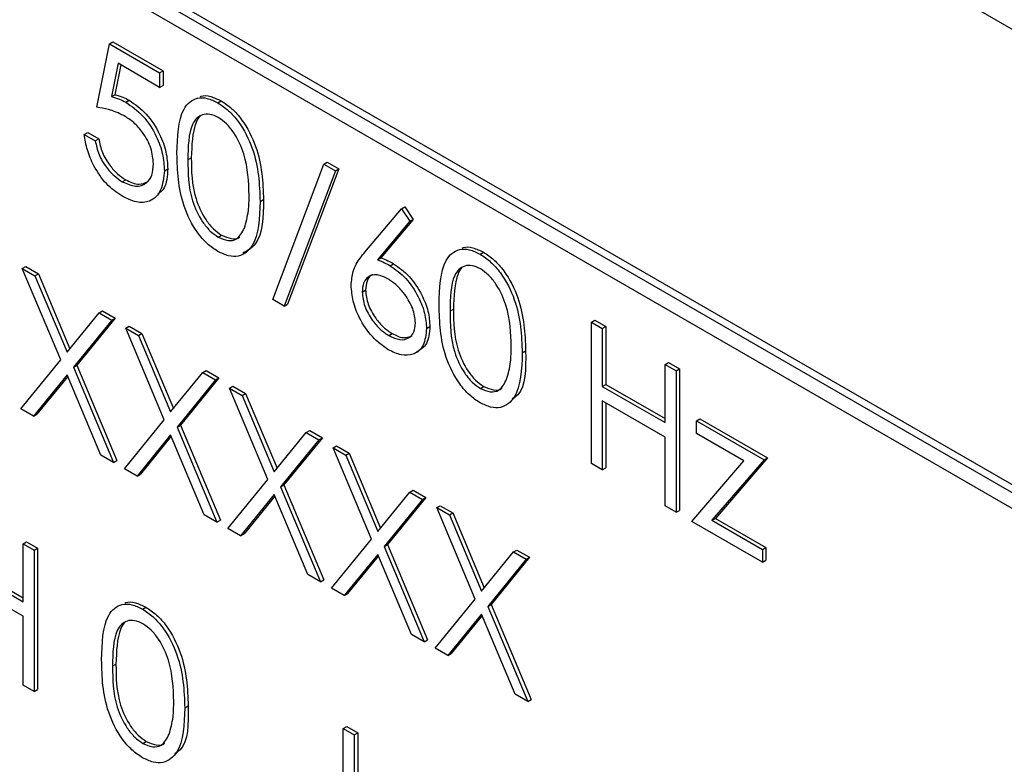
# Paper-space layout 'Blatt2' of a CAD drawing. Header units: millimetres. Extents: x 5 to 418, y 2 to 292.
# Tile 31 of 76: x 94.55 to 99.67, y 174.46 to 178.33. Entities that reach past the tile are written whole.
import ezdxf

# ---------------------------------------------------------------- set-up
doc = ezdxf.new("R2010")
doc.units = ezdxf.units.MM

psp = doc.layouts.new('Blatt2')

# ---------------------------------------------------------------- linework, layer by layer
at = {"color": 7, "linetype": 'Continuous', "lineweight": 25}
for p, q in [((105.4321, 174.9733), (87.7545, 185.1784)), ((102.2502, 174.4422), (91.29, 180.7694)), ((102.2148, 174.4218), (91.2546, 180.749)), ((91.2546, 180.6673), (102.2148, 174.3401)), ((94.9489, 177.8736), (95.0142, 178.2034)), ((95.0142, 178.2034), (95.0318, 178.2136)), ((95.0142, 178.2034), (95.2752, 178.0527)), ((95.0318, 178.2136), (95.2929, 178.0629)), ((95.0588, 178.1023), (95.0245, 177.9288)), ((95.2752, 177.9773), (95.0588, 178.1023)), ((95.0728, 178.0942), (95.0422, 177.939)), ((95.2752, 178.0527), (95.2929, 178.0629)), ((95.2752, 178.0527), (95.2752, 177.9773)), ((95.2929, 178.0629), (95.2929, 177.9875)), ((95.2752, 177.9773), (95.2929, 177.9875)), ((95.0245, 177.9288), (95.0422, 177.939)), ((95.0995, 177.8998), (95.1171, 177.91)), ((95.5778, 177.8969), (95.5954, 177.9071)), ((94.8836, 177.7323), (94.9013, 177.7425)), ((94.9013, 177.7425), (94.9584, 177.7096)), ((94.8836, 177.7323), (94.9407, 177.6993)), ((94.9407, 177.6993), (94.9584, 177.7096)), ((96.1289, 177.5787), (96.1466, 177.5889)), ((96.1466, 177.5889), (96.2067, 177.5542)), ((95.2997, 177.5438), (95.3174, 177.554)), ((95.8627, 176.875), (96.1289, 177.5787)), ((96.189, 177.544), (95.9229, 176.8403)), ((96.2067, 177.5542), (95.9405, 176.8505)), ((96.1289, 177.5787), (96.189, 177.544)), ((96.189, 177.544), (96.2067, 177.5542)), ((95.0811, 177.4864), (95.0988, 177.4966)), ((95.7974, 177.3835), (95.8151, 177.3937)), ((96.3418, 177.1205), (96.5317, 177.3462)), ((96.5317, 177.3462), (96.5494, 177.3564)), ((96.5317, 177.3462), (96.5757, 177.2809)), ((96.5494, 177.3564), (96.5934, 177.2911)), ((96.5757, 177.2809), (96.4076, 177.081)), ((96.5934, 177.2911), (96.4252, 177.0912)), ((96.5757, 177.2809), (96.5934, 177.2911)), ((95.5797, 177.1986), (95.5974, 177.2088)), ((96.4076, 177.081), (96.4252, 177.0912)), ((96.9403, 177.1103), (96.958, 177.1205)), ((94.5613, 177.0359), (94.579, 177.0461)), ((94.5613, 177.0359), (94.6273, 176.9978)), ((94.761, 176.5605), (94.5613, 177.0359)), ((94.579, 177.0461), (94.6449, 177.008)), ((96.4735, 177.0501), (96.4911, 177.0603)), ((94.6273, 176.9978), (94.6449, 177.008)), ((94.6273, 176.9978), (94.7939, 176.601)), ((94.6449, 177.008), (94.8084, 176.6188)), ((96.3278, 176.9125), (96.3454, 176.9227)), ((95.9229, 176.8403), (95.8627, 176.875)), ((95.9229, 176.8403), (95.9405, 176.8505)), ((94.7939, 176.601), (94.9605, 176.8054)), ((95.0264, 176.7674), (94.8269, 176.5225)), ((95.0441, 176.7776), (94.8446, 176.5327)), ((94.9605, 176.8054), (94.9782, 176.8156)), ((94.9605, 176.8054), (95.0264, 176.7674)), ((94.9782, 176.8156), (95.0441, 176.7776)), ((95.0264, 176.7674), (95.0441, 176.7776)), ((97.519, 176.7574), (97.5366, 176.7676)), ((97.5366, 176.7676), (97.5937, 176.7347)), ((95.0998, 176.725), (95.1175, 176.7352)), ((95.0998, 176.725), (95.1657, 176.687)), ((95.2995, 176.2497), (95.0998, 176.725)), ((95.1175, 176.7352), (95.1834, 176.6972)), ((96.6623, 176.7233), (96.6799, 176.7335)), ((97.519, 176.7574), (97.5761, 176.7245)), ((97.519, 176.0225), (97.519, 176.7574)), ((97.5761, 176.7245), (97.5937, 176.7347)), ((97.5761, 176.7245), (97.5761, 176.423)), ((97.5937, 176.7347), (97.5937, 176.4332)), ((95.1657, 176.687), (95.1834, 176.6972)), ((95.1657, 176.687), (95.3324, 176.2902)), ((95.1834, 176.6972), (95.3469, 176.3079)), ((96.4665, 176.6867), (96.4841, 176.6969)), ((94.5532, 176.3057), (94.761, 176.5605)), ((97.16, 176.5969), (97.1776, 176.6071)), ((94.8269, 176.5225), (94.8446, 176.5327)), ((94.8269, 176.5225), (95.0346, 176.0278)), ((94.8446, 176.5327), (95.0522, 176.038)), ((97.9024, 176.5361), (97.9201, 176.5463)), ((97.9024, 176.2346), (97.9024, 176.5361)), ((97.9024, 176.5361), (97.9595, 176.5031)), ((97.9201, 176.5463), (97.9772, 176.5133)), ((97.9595, 176.5031), (97.9772, 176.5133)), ((97.9772, 176.5133), (97.9772, 175.7784)), ((94.7939, 176.4821), (94.6191, 176.2676)), ((94.7971, 176.4745), (94.6368, 176.2778)), ((94.9687, 176.0658), (94.7939, 176.4821)), ((95.3324, 176.2902), (95.499, 176.4946)), ((95.5826, 176.4667), (95.3831, 176.2218)), ((95.499, 176.4946), (95.5167, 176.5048)), ((95.499, 176.4946), (95.5649, 176.4565)), ((95.5167, 176.5048), (95.5826, 176.4667)), ((95.5649, 176.4565), (95.5826, 176.4667)), ((97.9595, 176.5031), (97.9595, 175.7682)), ((95.5649, 176.4565), (95.3654, 176.2116)), ((95.6383, 176.4141), (95.656, 176.4243)), ((95.6383, 176.4141), (95.7042, 176.3761)), ((95.838, 175.9388), (95.6383, 176.4141)), ((95.656, 176.4243), (95.7219, 176.3863)), ((96.9422, 176.412), (96.9599, 176.4222)), ((97.5761, 176.423), (97.5937, 176.4332)), ((97.5761, 176.423), (97.9024, 176.2346)), ((97.5937, 176.4332), (97.9024, 176.255)), ((95.7042, 176.3761), (95.7219, 176.3863)), ((95.7042, 176.3761), (95.8709, 175.9793)), ((95.7219, 176.3863), (95.8853, 175.9971)), ((94.6191, 176.2676), (94.5532, 176.3057)), ((97.9024, 176.1592), (97.5761, 176.3476)), ((97.5761, 176.3476), (97.5761, 175.9896)), ((97.5937, 176.3374), (97.5937, 175.9998)), ((94.6191, 176.2676), (94.6368, 176.2778)), ((98.0656, 176.244), (98.0833, 176.2542)), ((98.0833, 176.2542), (98.4341, 176.0517)), ((95.0917, 175.9948), (95.2995, 176.2497)), ((95.3654, 176.2116), (95.3831, 176.2218)), ((95.3654, 176.2116), (95.5731, 175.7169)), ((95.3831, 176.2218), (95.5907, 175.7271)), ((98.0656, 176.244), (98.4164, 176.0415)), ((98.0656, 176.178), (98.0656, 176.244)), ((95.3324, 176.1712), (95.1576, 175.9568)), ((95.3355, 176.1636), (95.1753, 175.967)), ((95.5071, 175.755), (95.3324, 176.1712)), ((95.8709, 175.9793), (96.0375, 176.1837)), ((96.1211, 176.1559), (95.9215, 175.911)), ((96.0375, 176.1837), (96.0551, 176.1939)), ((96.0375, 176.1837), (96.1034, 176.1457)), ((96.0551, 176.1939), (96.1211, 176.1559)), ((96.1034, 176.1457), (96.1211, 176.1559)), ((97.9024, 175.8012), (97.9024, 176.1592)), ((98.3118, 176.0359), (98.0656, 176.178)), ((96.1034, 176.1457), (95.9039, 175.9008)), ((96.1768, 176.1033), (96.1945, 176.1135)), ((96.1768, 176.1033), (96.2427, 176.0652)), ((96.3764, 175.6279), (96.1768, 176.1033)), ((96.1945, 176.1135), (96.2604, 176.0754)), ((95.0346, 176.0278), (94.9687, 176.0658)), ((96.2427, 176.0652), (96.2604, 176.0754)), ((96.2427, 176.0652), (96.4093, 175.6684)), ((96.2604, 176.0754), (96.4238, 175.6862)), ((98.4341, 176.0517), (98.1636, 175.7368)), ((98.4164, 176.0415), (98.4341, 176.0517)), ((95.0346, 176.0278), (95.0522, 176.038)), ((97.5761, 175.9896), (97.519, 176.0225)), ((97.5761, 175.9896), (97.5937, 175.9998)), ((98.0411, 175.7211), (98.3118, 176.0359)), ((98.4164, 176.0415), (98.1459, 175.7266)), ((95.1576, 175.9568), (95.0917, 175.9948)), ((95.1576, 175.9568), (95.1753, 175.967)), ((95.6302, 175.684), (95.838, 175.9388)), ((95.9039, 175.9008), (95.9215, 175.911)), ((95.9039, 175.9008), (96.1115, 175.4061)), ((95.9215, 175.911), (96.1292, 175.4163)), ((95.8709, 175.8603), (95.6961, 175.6459)), ((95.874, 175.8528), (95.7137, 175.6561)), ((96.0456, 175.4441), (95.8709, 175.8603)), ((96.4093, 175.6684), (96.576, 175.8729)), ((96.6595, 175.845), (96.46, 175.6001)), ((96.576, 175.8729), (96.5936, 175.8831)), ((96.576, 175.8729), (96.6419, 175.8348)), ((96.5936, 175.8831), (96.6595, 175.845)), ((96.6419, 175.8348), (96.6595, 175.845)), ((96.6419, 175.8348), (96.4424, 175.5899)), ((96.7153, 175.7924), (96.733, 175.8026)), ((96.733, 175.8026), (96.7989, 175.7646)), ((97.9595, 175.7682), (97.9024, 175.8012)), ((95.5731, 175.7169), (95.5071, 175.755)), ((96.7153, 175.7924), (96.7812, 175.7544)), ((96.9149, 175.3171), (96.7153, 175.7924)), ((96.7812, 175.7544), (96.7989, 175.7646)), ((96.7812, 175.7544), (96.9478, 175.3576)), ((96.7989, 175.7646), (96.9623, 175.3754)), ((97.9595, 175.7682), (97.9772, 175.7784)), ((95.5731, 175.7169), (95.5907, 175.7271)), ((98.4083, 175.5091), (98.0411, 175.7211)), ((98.1459, 175.7266), (98.1636, 175.7368)), ((98.1459, 175.7266), (98.4083, 175.5751)), ((98.1636, 175.7368), (98.426, 175.5853)), ((95.6961, 175.6459), (95.6302, 175.684)), ((95.6961, 175.6459), (95.7137, 175.6561)), ((94.5654, 175.6046), (94.5831, 175.6148)), ((94.5654, 175.6046), (94.6225, 175.5716)), ((94.5654, 175.3031), (94.5654, 175.6046)), ((94.5831, 175.6148), (94.6402, 175.5818)), ((96.1687, 175.3731), (96.3764, 175.6279)), ((96.4424, 175.5899), (96.46, 175.6001)), ((96.4424, 175.5899), (96.65, 175.0952)), ((96.46, 175.6001), (96.6677, 175.1054)), ((94.6225, 175.5716), (94.6402, 175.5818)), ((94.6225, 175.5716), (94.6225, 174.8367)), ((94.6402, 175.5818), (94.6402, 174.8469)), ((96.4093, 175.5495), (96.2346, 175.3351)), ((96.4125, 175.5419), (96.2522, 175.3453)), ((96.5841, 175.1333), (96.4093, 175.5495)), ((96.9478, 175.3576), (97.1144, 175.562)), ((97.1144, 175.562), (97.1321, 175.5722)), ((97.1144, 175.562), (97.1804, 175.5239)), ((97.1321, 175.5722), (97.198, 175.5341)), ((98.4083, 175.5751), (98.426, 175.5853)), ((98.4083, 175.5751), (98.4083, 175.5091)), ((98.426, 175.5853), (98.426, 175.5193)), ((94.2391, 175.4915), (94.5654, 175.3031)), ((94.2567, 175.5017), (94.5654, 175.3235)), ((97.1804, 175.5239), (96.9808, 175.279)), ((97.198, 175.5341), (96.9985, 175.2892)), ((97.1804, 175.5239), (97.198, 175.5341)), ((98.4083, 175.5091), (98.426, 175.5193)), ((96.1115, 175.4061), (96.0456, 175.4441)), ((94.5654, 175.2277), (94.2391, 175.4161)), ((96.1115, 175.4061), (96.1292, 175.4163)), ((96.2346, 175.3351), (96.1687, 175.3731)), ((96.2346, 175.3351), (96.2522, 175.3453)), ((96.7071, 175.0622), (96.9149, 175.3171)), ((96.9808, 175.279), (96.9985, 175.2892)), ((96.9985, 175.2892), (97.2062, 174.7946)), ((95.1861, 175.2651), (95.2038, 175.2753)), ((96.9478, 175.2386), (96.773, 175.0242)), ((96.951, 175.231), (96.7907, 175.0344)), ((97.1226, 174.8224), (96.9478, 175.2386)), ((96.9808, 175.279), (97.1885, 174.7843)), ((94.5654, 174.8697), (94.5654, 175.2277)), ((96.65, 175.0952), (96.5841, 175.1333)), ((96.65, 175.0952), (96.6677, 175.1054)), ((96.773, 175.0242), (96.7071, 175.0622)), ((96.773, 175.0242), (96.7907, 175.0344)), ((94.6225, 174.8367), (94.5654, 174.8697)), ((94.6225, 174.8367), (94.6402, 174.8469)), ((97.1885, 174.7843), (97.1226, 174.8224)), ((97.1885, 174.7843), (97.2062, 174.7946)), ((95.4058, 174.7517), (95.4235, 174.7619)), ((96.2298, 174.6437), (96.2475, 174.6539)), ((96.2298, 174.6437), (96.287, 174.6107)), ((96.2298, 174.1999), (96.2298, 174.6437)), ((96.2475, 174.6539), (96.3046, 174.621)), ((96.287, 174.6107), (96.3046, 174.621)), ((96.3046, 174.621), (96.3046, 174.1806)), ((95.1881, 174.5668), (95.2057, 174.577)), ((96.287, 174.6107), (96.287, 174.1704))]:
    psp.add_line(p, q, dxfattribs=at)
at = {"color": 7, "linetype": 'Continuous', "lineweight": 18}
for p, q in [((95.4221, 177.6005), (95.4398, 177.6107)), ((96.7847, 176.8139), (96.8023, 176.8241)), ((95.0305, 174.9687), (95.0482, 174.9789))]:
    psp.add_line(p, q, dxfattribs=at)
at = {"color": 7, "linetype": 'Continuous', "lineweight": 25}
for points, knots in [([(95.0245, 177.9288), (95.0383, 177.9252), (95.0628, 177.9188), (95.0883, 177.9056), (95.0995, 177.8998)], [0, 0, 0, 0, 0.5600647, 1, 1, 1, 1]), ([(95.0422, 177.939), (95.0559, 177.9354), (95.0805, 177.929), (95.1059, 177.9158), (95.1171, 177.91)], [0, 0, 0, 0, 0.5600647, 1, 1, 1, 1]), ([(95.0995, 177.8998), (95.1299, 177.8785), (95.1907, 177.8359), (95.2576, 177.7312), (95.2949, 177.6292), (95.2981, 177.5723), (95.2997, 177.5438)], [0, 0, 0, 0, 0.279687, 0.559025, 0.779289, 1, 1, 1, 1]), ([(95.1171, 177.91), (95.1476, 177.8887), (95.2084, 177.8461), (95.2753, 177.7414), (95.3126, 177.6394), (95.3158, 177.5825), (95.3174, 177.554)], [0, 0, 0, 0, 0.279687, 0.559025, 0.779289, 1, 1, 1, 1]), ([(95.365, 177.6331), (95.3675, 177.7195), (95.3705, 177.8275), (95.4298, 177.9037), (95.4712, 177.9237), (95.522, 177.9239), (95.5592, 177.9059), (95.5778, 177.8969)], [0, 0, 0, 0, 0.498699, 0.624178, 0.749463, 0.874745, 1, 1, 1, 1]), ([(95.4854, 177.9281), (95.487, 177.929), (95.5022, 177.9367), (95.5402, 177.933), (95.577, 177.9157), (95.5954, 177.9071)], [0, 0, 0, 0, 0.0579635, 0.5290305, 1, 1, 1, 1]), ([(95.5778, 177.8969), (95.5965, 177.8843), (95.634, 177.8593), (95.7022, 177.7815), (95.7883, 177.6092), (95.7938, 177.4738), (95.7974, 177.3835)], [0, 0, 0, 0, 0.125601, 0.251195, 0.50058, 1, 1, 1, 1]), ([(95.5954, 177.9071), (95.6142, 177.8946), (95.6516, 177.8695), (95.7199, 177.7917), (95.8059, 177.6194), (95.8114, 177.484), (95.8151, 177.3937)], [0, 0, 0, 0, 0.125601, 0.251195, 0.50058, 1, 1, 1, 1]), ([(95.0891, 177.8304), (95.0622, 177.8427), (95.014, 177.8648), (94.9688, 177.8709), (94.9489, 177.8736)], [0, 0, 0, 0, 0.559416, 1, 1, 1, 1]), ([(95.2426, 177.5795), (95.2403, 177.6063), (95.2356, 177.6599), (95.1927, 177.7398), (95.1408, 177.7971), (95.1064, 177.8193), (95.0891, 177.8304)], [0, 0, 0, 0, 0.279545, 0.558622, 0.779049, 1, 1, 1, 1]), ([(95.5797, 177.8204), (95.5651, 177.8272), (95.5359, 177.8406), (95.4972, 177.8371), (95.4663, 177.8188), (95.4242, 177.7536), (95.423, 177.6685), (95.4221, 177.6005)], [0, 0, 0, 0, 0.125138, 0.250419, 0.375512, 0.500851, 1, 1, 1, 1]), ([(95.4863, 177.8271), (95.4861, 177.8269), (95.4756, 177.8208), (95.4447, 177.7594), (95.442, 177.6767), (95.4398, 177.6107)], [0, 0, 0, 0, 0.004509, 0.20431, 1, 1, 1, 1]), ([(95.7403, 177.4168), (95.738, 177.4864), (95.7344, 177.5906), (95.6749, 177.726), (95.6234, 177.7899), (95.5942, 177.8102), (95.5797, 177.8204)], [0, 0, 0, 0, 0.500079, 0.749023, 0.874598, 1, 1, 1, 1]), ([(95.0778, 177.413), (95.0505, 177.4319), (94.996, 177.4699), (94.9343, 177.5617), (94.8961, 177.6523), (94.8878, 177.7056), (94.8836, 177.7323)], [0, 0, 0, 0, 0.279621, 0.559013, 0.779375, 1, 1, 1, 1]), ([(94.9407, 177.6993), (94.9457, 177.6757), (94.9555, 177.6286), (94.9944, 177.5642), (95.0377, 177.5158), (95.0666, 177.4962), (95.0811, 177.4864)], [0, 0, 0, 0, 0.280053, 0.559169, 0.779584, 1, 1, 1, 1]), ([(94.9584, 177.7096), (94.9633, 177.6859), (94.9732, 177.6388), (95.012, 177.5744), (95.0553, 177.526), (95.0843, 177.5064), (95.0988, 177.4966)], [0, 0, 0, 0, 0.280053, 0.559169, 0.779584, 1, 1, 1, 1]), ([(95.5778, 177.1243), (95.5592, 177.1368), (95.522, 177.1617), (95.4545, 177.2392), (95.3709, 177.4109), (95.3674, 177.5442), (95.365, 177.6331)], [0, 0, 0, 0, 0.125551, 0.251092, 0.500245, 1, 1, 1, 1]), ([(95.4221, 177.6005), (95.4226, 177.5315), (95.4233, 177.4282), (95.4844, 177.2926), (95.536, 177.2292), (95.5651, 177.2088), (95.5797, 177.1986)], [0, 0, 0, 0, 0.500291, 0.749087, 0.874606, 1, 1, 1, 1]), ([(95.4398, 177.6107), (95.4403, 177.5417), (95.441, 177.4384), (95.5021, 177.3028), (95.5537, 177.2394), (95.5828, 177.219), (95.5974, 177.2088)], [0, 0, 0, 0, 0.500291, 0.749087, 0.874606, 1, 1, 1, 1]), ([(95.2997, 177.5438), (95.296, 177.5078), (95.2886, 177.4359), (95.2314, 177.3803), (95.1558, 177.3748), (95.1038, 177.4002), (95.0778, 177.413)], [0, 0, 0, 0, 0.279861, 0.559267, 0.779425, 1, 1, 1, 1]), ([(95.0811, 177.4864), (95.1049, 177.4759), (95.1526, 177.4548), (95.2058, 177.4744), (95.2381, 177.5172), (95.2411, 177.5587), (95.2426, 177.5795)], [0, 0, 0, 0, 0.279616, 0.559353, 0.779565, 1, 1, 1, 1]), ([(95.3174, 177.554), (95.315, 177.5162), (95.3112, 177.4571), (95.2772, 177.4308), (95.265, 177.4213)], [0, 0, 0, 0, 0.639097, 1, 1, 1, 1]), ([(95.0988, 177.4966), (95.123, 177.4853), (95.1668, 177.4648), (95.1987, 177.4808), (95.213, 177.488)], [0, 0, 0, 0, 0.553913, 1, 1, 1, 1]), ([(95.7974, 177.3835), (95.7939, 177.2974), (95.7885, 177.1682), (95.702, 177.0963), (95.6339, 177.0972), (95.5965, 177.1153), (95.5778, 177.1243)], [0, 0, 0, 0, 0.499404, 0.748741, 0.874372, 1, 1, 1, 1]), ([(95.8151, 177.3937), (95.8133, 177.3041), (95.8106, 177.1736), (95.7322, 177.129), (95.7076, 177.115)], [0, 0, 0, 0, 0.686839, 1, 1, 1, 1]), ([(95.7162, 177.2459), (95.7243, 177.2751), (95.7388, 177.3273), (95.7398, 177.3894), (95.7403, 177.4168)], [0, 0, 0, 0, 0.559589, 1, 1, 1, 1]), ([(95.5797, 177.1986), (95.5971, 177.1911), (95.6318, 177.176), (95.6856, 177.187), (95.7046, 177.2236), (95.7162, 177.2459)], [0, 0, 0, 0, 0.2802624, 0.5607872, 1, 1, 1, 1]), ([(95.5974, 177.2088), (95.6143, 177.2019), (95.6483, 177.1881), (95.6831, 177.1881), (95.6923, 177.2005), (95.6925, 177.2009)], [0, 0, 0, 0, 0.492402, 0.985264, 1, 1, 1, 1]), ([(96.7275, 176.8466), (96.73, 176.9329), (96.7331, 177.0409), (96.7924, 177.1171), (96.8337, 177.1371), (96.8845, 177.1373), (96.9217, 177.1193), (96.9403, 177.1103)], [0, 0, 0, 0, 0.498699, 0.624178, 0.749463, 0.874745, 1, 1, 1, 1]), ([(96.8479, 177.1416), (96.8496, 177.1424), (96.8647, 177.1502), (96.9028, 177.1464), (96.9396, 177.1291), (96.958, 177.1205)], [0, 0, 0, 0, 0.057964, 0.529031, 1, 1, 1, 1]), ([(96.2706, 176.9481), (96.2729, 176.9731), (96.2766, 177.0142), (96.2968, 177.0586), (96.3178, 177.0914), (96.3338, 177.1108), (96.3418, 177.1205)], [0, 0, 0, 0, 0.339377, 0.559472, 0.77972, 1, 1, 1, 1]), ([(96.4076, 177.081), (96.4198, 177.0762), (96.4416, 177.0675), (96.4637, 177.0554), (96.4735, 177.0501)], [0, 0, 0, 0, 0.55991, 1, 1, 1, 1]), ([(96.4252, 177.0912), (96.4375, 177.0864), (96.4593, 177.0777), (96.4814, 177.0656), (96.4911, 177.0603)], [0, 0, 0, 0, 0.55991, 1, 1, 1, 1]), ([(96.9403, 177.1103), (96.959, 177.0978), (96.9965, 177.0727), (97.0648, 176.9949), (97.1508, 176.8226), (97.1563, 176.6872), (97.16, 176.5969)], [0, 0, 0, 0, 0.1256009, 0.2511952, 0.5005804, 1, 1, 1, 1]), ([(96.958, 177.1205), (96.9767, 177.108), (97.0142, 177.0829), (97.0825, 177.0051), (97.1685, 176.8329), (97.174, 176.6974), (97.1776, 176.6071)], [0, 0, 0, 0, 0.1256009, 0.2511952, 0.5005804, 1, 1, 1, 1]), ([(96.4735, 177.0501), (96.5013, 177.0303), (96.5571, 176.9907), (96.6192, 176.896), (96.6567, 176.8024), (96.6604, 176.7497), (96.6623, 176.7233)], [0, 0, 0, 0, 0.27964, 0.559325, 0.779526, 1, 1, 1, 1]), ([(96.4911, 177.0603), (96.519, 177.0405), (96.5748, 177.0009), (96.6368, 176.9062), (96.6744, 176.8126), (96.6781, 176.7599), (96.6799, 176.7335)], [0, 0, 0, 0, 0.27964, 0.559325, 0.779526, 1, 1, 1, 1]), ([(96.9422, 177.0338), (96.9276, 177.0406), (96.8984, 177.0541), (96.8597, 177.0506), (96.8289, 177.0323), (96.7868, 176.9671), (96.7856, 176.8819), (96.7847, 176.8139)], [0, 0, 0, 0, 0.125138, 0.250419, 0.375512, 0.500851, 1, 1, 1, 1]), ([(96.8489, 177.0405), (96.8486, 177.0404), (96.8382, 177.0342), (96.8072, 176.9728), (96.8045, 176.8902), (96.8023, 176.8241)], [0, 0, 0, 0, 0.004509, 0.20431, 1, 1, 1, 1]), ([(97.1028, 176.6302), (97.1005, 176.6998), (97.097, 176.804), (97.0374, 176.9394), (96.9859, 177.0033), (96.9568, 177.0237), (96.9422, 177.0338)], [0, 0, 0, 0, 0.500079, 0.749023, 0.874598, 1, 1, 1, 1]), ([(96.4615, 176.9816), (96.4421, 176.9909), (96.4034, 177.0094), (96.3589, 176.9964), (96.3319, 176.9626), (96.3291, 176.9292), (96.3278, 176.9125)], [0, 0, 0, 0, 0.280128, 0.559513, 0.779708, 1, 1, 1, 1]), ([(96.3828, 177.0025), (96.3806, 177.0021), (96.3659, 176.999), (96.3502, 176.9714), (96.347, 176.9389), (96.3454, 176.9227)], [0, 0, 0, 0, 0.081809, 0.540804, 1, 1, 1, 1]), ([(96.6052, 176.7523), (96.6022, 176.7771), (96.5963, 176.8266), (96.5546, 176.8972), (96.5085, 176.9506), (96.4772, 176.9713), (96.4615, 176.9816)], [0, 0, 0, 0, 0.278759, 0.558605, 0.779147, 1, 1, 1, 1]), ([(96.4634, 176.6131), (96.4349, 176.6334), (96.378, 176.6742), (96.3137, 176.771), (96.2773, 176.8669), (96.2729, 176.921), (96.2706, 176.9481)], [0, 0, 0, 0, 0.279669, 0.559087, 0.779563, 1, 1, 1, 1]), ([(96.3454, 176.9227), (96.3482, 176.8985), (96.3536, 176.8502), (96.3933, 176.7806), (96.4381, 176.7275), (96.4688, 176.7071), (96.4841, 176.6969)], [0, 0, 0, 0, 0.279044, 0.558821, 0.779301, 1, 1, 1, 1]), ([(96.3278, 176.9125), (96.3305, 176.8883), (96.336, 176.84), (96.3757, 176.7704), (96.4204, 176.7173), (96.4511, 176.6969), (96.4665, 176.6867)], [0, 0, 0, 0, 0.279044, 0.558821, 0.779301, 1, 1, 1, 1]), ([(96.9403, 176.3377), (96.9217, 176.3502), (96.8846, 176.3751), (96.817, 176.4526), (96.7334, 176.6244), (96.7299, 176.7576), (96.7275, 176.8466)], [0, 0, 0, 0, 0.12555, 0.251092, 0.500245, 1, 1, 1, 1]), ([(96.8023, 176.8241), (96.8028, 176.7551), (96.8035, 176.6519), (96.8646, 176.5163), (96.9162, 176.4529), (96.9453, 176.4324), (96.9599, 176.4222)], [0, 0, 0, 0, 0.50029, 0.749087, 0.874606, 1, 1, 1, 1]), ([(96.7847, 176.8139), (96.7851, 176.7449), (96.7858, 176.6417), (96.8469, 176.5061), (96.8985, 176.4426), (96.9277, 176.4222), (96.9422, 176.412)], [0, 0, 0, 0, 0.50029, 0.749087, 0.874606, 1, 1, 1, 1]), ([(96.6623, 176.7233), (96.659, 176.6916), (96.6524, 176.6281), (96.5981, 176.585), (96.5318, 176.581), (96.4862, 176.6024), (96.4634, 176.6131)], [0, 0, 0, 0, 0.279641, 0.558962, 0.779478, 1, 1, 1, 1]), ([(96.4665, 176.6867), (96.486, 176.6776), (96.5251, 176.6596), (96.5704, 176.6711), (96.6003, 176.7019), (96.6035, 176.7355), (96.6052, 176.7523)], [0, 0, 0, 0, 0.280017, 0.559853, 0.779988, 1, 1, 1, 1]), ([(96.6799, 176.7335), (96.677, 176.7011), (96.671, 176.6367), (96.6295, 176.6124), (96.6088, 176.6003)], [0, 0, 0, 0, 0.503379, 1, 1, 1, 1]), ([(96.4841, 176.6969), (96.5039, 176.6874), (96.5429, 176.6688), (96.5729, 176.6805), (96.5877, 176.6863)], [0, 0, 0, 0, 0.507055, 1, 1, 1, 1]), ([(97.0788, 176.4594), (97.0869, 176.4885), (97.1013, 176.5407), (97.1024, 176.6028), (97.1028, 176.6302)], [0, 0, 0, 0, 0.559589, 1, 1, 1, 1]), ([(97.16, 176.5969), (97.1564, 176.5108), (97.1511, 176.3816), (97.0646, 176.3097), (96.9965, 176.3106), (96.959, 176.3287), (96.9403, 176.3377)], [0, 0, 0, 0, 0.499404, 0.748741, 0.874372, 1, 1, 1, 1]), ([(97.1776, 176.6071), (97.1784, 176.5145), (97.1794, 176.404), (97.1182, 176.364), (97.1083, 176.3575)], [0, 0, 0, 0, 0.838248, 1, 1, 1, 1]), ([(96.9422, 176.412), (96.9596, 176.4045), (96.9944, 176.3895), (97.0481, 176.4004), (97.0671, 176.437), (97.0788, 176.4594)], [0, 0, 0, 0, 0.280263, 0.560787, 1, 1, 1, 1]), ([(96.9599, 176.4222), (96.9769, 176.4153), (97.0108, 176.4015), (97.0456, 176.4015), (97.0548, 176.4139), (97.0551, 176.4143)], [0, 0, 0, 0, 0.492402, 0.985264, 1, 1, 1, 1]), ([(94.9734, 175.0013), (94.9758, 175.0877), (94.9789, 175.1957), (95.0382, 175.2719), (95.0795, 175.2919), (95.1303, 175.2921), (95.1675, 175.2741), (95.1861, 175.2651)], [0, 0, 0, 0, 0.498699, 0.624177, 0.749464, 0.874745, 1, 1, 1, 1]), ([(95.0938, 175.2963), (95.0954, 175.2972), (95.1106, 175.3049), (95.1486, 175.3012), (95.1854, 175.2839), (95.2038, 175.2753)], [0, 0, 0, 0, 0.057964, 0.52903, 1, 1, 1, 1]), ([(95.1861, 175.2651), (95.2049, 175.2525), (95.2423, 175.2274), (95.3106, 175.1497), (95.3966, 174.9774), (95.4021, 174.842), (95.4058, 174.7517)], [0, 0, 0, 0, 0.125601, 0.251195, 0.50058, 1, 1, 1, 1]), ([(95.2038, 175.2753), (95.2225, 175.2627), (95.26, 175.2376), (95.3283, 175.1599), (95.4143, 174.9876), (95.4198, 174.8522), (95.4235, 174.7619)], [0, 0, 0, 0, 0.125601, 0.251195, 0.50058, 1, 1, 1, 1]), ([(95.1881, 175.1886), (95.1735, 175.1953), (95.1443, 175.2088), (95.1056, 175.2053), (95.0747, 175.187), (95.0326, 175.1218), (95.0314, 175.0367), (95.0305, 174.9687)], [0, 0, 0, 0, 0.125138, 0.250419, 0.375512, 0.500851, 1, 1, 1, 1]), ([(95.0947, 175.1953), (95.0945, 175.1951), (95.084, 175.189), (95.0531, 175.1276), (95.0503, 175.0449), (95.0482, 174.9789)], [0, 0, 0, 0, 0.004509, 0.20431, 1, 1, 1, 1]), ([(95.3487, 174.785), (95.3463, 174.8546), (95.3428, 174.9588), (95.2832, 175.0942), (95.2318, 175.1581), (95.2026, 175.1784), (95.1881, 175.1886)], [0, 0, 0, 0, 0.5000793, 0.7490223, 0.874598, 1, 1, 1, 1]), ([(95.1861, 174.4925), (95.1676, 174.505), (95.1304, 174.5299), (95.0628, 174.6074), (94.9792, 174.7791), (94.9757, 174.9124), (94.9734, 175.0013)], [0, 0, 0, 0, 0.125551, 0.251092, 0.500245, 1, 1, 1, 1]), ([(95.0482, 174.9789), (95.0486, 174.9099), (95.0493, 174.8066), (95.1104, 174.671), (95.162, 174.6076), (95.1912, 174.5872), (95.2057, 174.577)], [0, 0, 0, 0, 0.500291, 0.749087, 0.874606, 1, 1, 1, 1]), ([(95.0305, 174.9687), (95.0309, 174.8997), (95.0316, 174.7964), (95.0928, 174.6608), (95.1444, 174.5974), (95.1735, 174.577), (95.1881, 174.5668)], [0, 0, 0, 0, 0.500291, 0.749087, 0.874606, 1, 1, 1, 1]), ([(95.3246, 174.6141), (95.3327, 174.6433), (95.3472, 174.6955), (95.3482, 174.7576), (95.3487, 174.785)], [0, 0, 0, 0, 0.559589, 1, 1, 1, 1]), ([(95.4058, 174.7517), (95.4022, 174.6656), (95.3969, 174.5364), (95.3104, 174.4645), (95.2423, 174.4653), (95.2049, 174.4835), (95.1861, 174.4925)], [0, 0, 0, 0, 0.499404, 0.748741, 0.874372, 1, 1, 1, 1]), ([(95.4235, 174.7619), (95.4243, 174.6693), (95.4252, 174.5588), (95.3641, 174.5187), (95.3542, 174.5122)], [0, 0, 0, 0, 0.838248, 1, 1, 1, 1]), ([(95.1881, 174.5668), (95.2054, 174.5593), (95.2402, 174.5442), (95.2939, 174.5552), (95.313, 174.5918), (95.3246, 174.6141)], [0, 0, 0, 0, 0.280263, 0.560787, 1, 1, 1, 1]), ([(95.2057, 174.577), (95.2227, 174.5701), (95.2566, 174.5563), (95.2915, 174.5563), (95.3006, 174.5687), (95.3009, 174.5691)], [0, 0, 0, 0, 0.492402, 0.985264, 1, 1, 1, 1])]:
    psp.add_open_spline(points, degree=3, knots=knots, dxfattribs=at)

doc.saveas('drawing.dxf')
